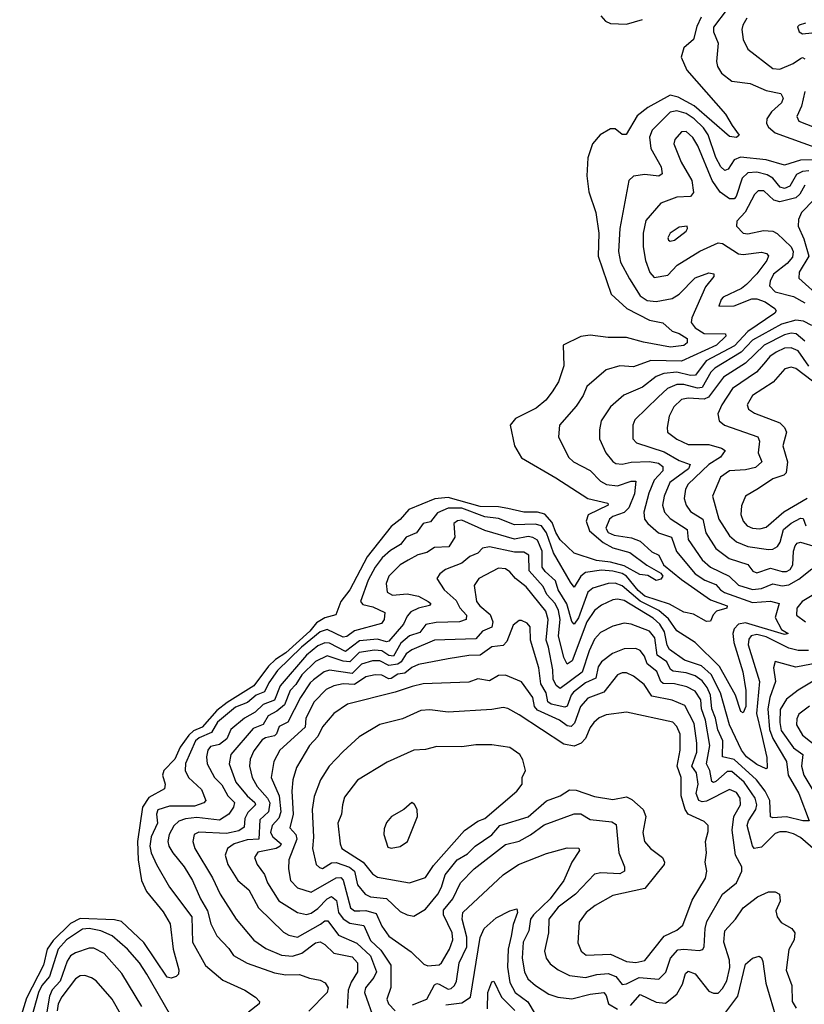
# Model space of a CAD drawing. Extents: x 1678759 to 1859541, y 384609 to 522867.
# Tile 150 of 256: x 1731360 to 1734792, y 459023 to 463328. Entities that reach past the tile are written whole.
import ezdxf

# ---------------------------------------------------------------- set-up
doc = ezdxf.new("R2010")
doc.units = 0

msp = doc.modelspace()

# ---------------------------------------------------------------- linework, layer by layer
at = {"layer": '0CON20XD'}
for points in [[(1734455, 463374.2), (1734394.8, 463295), (1734395.8, 463275), (1734416.1, 463225), (1734408.9, 463145), (1734413.2, 463123.2), (1734430.4, 463095), (1734475, 463059.7), (1734555, 463049.3), (1734625, 463018.6), (1734690, 463005), (1734700.5, 462985), (1734693.2, 462965), (1734648.4, 462925), (1734628.4, 462895), (1734627.2, 462875), (1734635, 462858.5), (1734665, 462833.4), (1734854.5, 462765)], [(1734341, 463339), (1734322.2, 463297.8), (1734308.2, 463241.8), (1734265, 463204.6), (1734254.4, 463165), (1734278.3, 463108.3), (1734447.5, 462915), (1734476.9, 462865), (1734507.3, 462822.7), (1734495, 462812.5), (1734465, 462816.9), (1734311.2, 462951.2), (1734239.9, 462989.9), (1734205, 462997.8), (1734108.2, 462945), (1734061.9, 462908.1), (1734013.2, 462826.8), (1733995, 462825.7), (1733965, 462850.6), (1733945, 462850.8), (1733899.2, 462825), (1733866.4, 462785), (1733844.8, 462725), (1733840.7, 462645), (1733850.2, 462575), (1733880, 462485), (1733893.8, 462395), (1733890.9, 462295), (1733947.5, 462127.5), (1734015.9, 462065), (1734115, 462013.8), (1734173.5, 462003.5), (1734215, 461966.7), (1734245, 461956.5), (1734280, 461935), (1734279.8, 461915), (1734265, 461903.8), (1734206.8, 461896.8), (1734088.3, 461918.3), (1734015, 461938.9), (1733935, 461939.4), (1733855, 461949.2), (1733815, 461943.4), (1733737.5, 461905), (1733740, 461815), (1733717, 461745), (1733689.5, 461700.5), (1733661.6, 461665), (1733619.8, 461630.2), (1733529.6, 461585), (1733505.6, 461555), (1733524.5, 461465), (1733555, 461412.5), (1733704.9, 461324.9), (1733845.4, 461235), (1733932.5, 461215), (1733934.2, 461205), (1733847, 461163), (1733837.8, 461135), (1733853.4, 461093.4), (1733912.4, 461042.4), (1733955, 461019.7), (1734028.5, 460998.5), (1734103.1, 460943.1), (1734165, 460908.6), (1734173.1, 460895), (1734165, 460881.4), (1734145, 460876.8), (1734108.1, 460898.1), (1734072.4, 460902.4), (1734005, 460939.9), (1733945, 460956.5), (1733883, 460963), (1733785, 460995.5), (1733725, 461053.4), (1733705, 461085.7), (1733689.3, 461129.3), (1733656.7, 461166.7), (1733625, 461174.9), (1733565, 461175.4), (1733495, 461191.6), (1733455, 461198.5), (1733375, 461200.1), (1733235, 461239.8), (1733176.6, 461233.4), (1733062.7, 461187.3), (1733025, 461142.6), (1732985, 461111.7), (1732881, 460979), (1732804.5, 460835), (1732764.6, 460785), (1732743.5, 460726.5), (1732695, 460713.3), (1732659.1, 460690.9), (1732630.1, 460655), (1732525, 460560.4), (1732478.8, 460531.2), (1732448.3, 460501.7), (1732385, 460415.9), (1732267.7, 460342.3), (1732222.8, 460307.2), (1732158.3, 460235), (1732121.4, 460218.6), (1732100, 460200), (1732062.6, 460147.4), (1732039.7, 460095), (1731990.8, 460045), (1731985.7, 460025), (1731996.1, 459985), (1731994.4, 459965), (1731925, 459927.8), (1731897.3, 459885), (1731876.2, 459735), (1731878.9, 459655), (1731893.4, 459565), (1731915, 459516.7), (1731987.5, 459427.5), (1732019.2, 459375), (1732032.3, 459265), (1732056.2, 459173.8), (1732054.5, 459155.5), (1732044.6, 459145.4), (1732022.9, 459137.1), (1732005, 459142.1), (1731903.3, 459293.3), (1731805.2, 459385.2), (1731775, 459392.3), (1731625, 459398.8), (1731583.1, 459376.9), (1731507.5, 459302.5), (1731481.3, 459265), (1731463.9, 459195), (1731390.4, 459049.6), (1731360.4, 458955)], [(1733901.9, 463345), (1733922.1, 463322.1), (1733945, 463312), (1734015, 463309.4), (1734085, 463329.8)], [(1734541.5, 463335), (1734523.1, 463305), (1734519.2, 463285), (1734525, 463242), (1734545, 463199.2), (1734655, 463114.6), (1734685, 463111.9), (1734743.1, 463136.9), (1734775, 463159.3), (1734785, 463162.7), (1734795, 463157.5)], [(1734797.5, 463312.5), (1734770, 463305), (1734763, 463297), (1734770, 463275), (1734785, 463266.2), (1734825, 463270.5)], [(1734795.2, 463015), (1734779.9, 462950.1), (1734759.3, 462905), (1734768.2, 462885), (1734835, 462858.4)], [(1734854.7, 462715.3), (1734775, 462714.1), (1734705, 462692.5), (1734624.9, 462714.9), (1734512.9, 462727.1), (1734485, 462715.3), (1734458.7, 462675), (1734445, 462669.3), (1734427.9, 462685), (1734405.4, 462725.4), (1734371.1, 462825), (1734351.8, 462855), (1734310.2, 462895), (1734275, 462918.3), (1734235, 462929.7), (1734205.7, 462924.3), (1734127.2, 462845), (1734114.8, 462815), (1734121.1, 462765), (1734166.7, 462685), (1734171.1, 462655), (1734155.4, 462644.6), (1734095, 462650.9), (1734045.4, 462644.6), (1734024.5, 462625.5), (1733985.3, 462415), (1733980, 462315), (1733988.8, 462268.8), (1734027.3, 462195), (1734075, 462121.1), (1734105, 462100.4), (1734145, 462096.2), (1734215, 462108.6), (1734245, 462127.6), (1734315, 462200), (1734375, 462221.5), (1734397.1, 462217.1), (1734396.9, 462205), (1734360.4, 462159.6), (1734299.8, 462025), (1734296.7, 462005), (1734315, 461980.7), (1734355, 461956.6), (1734447.5, 461955), (1734448.6, 461945), (1734407.6, 461905), (1734255.1, 461834.9), (1734121.4, 461838.6), (1734045, 461810), (1733985, 461815.3), (1733925, 461797.9), (1733840.9, 461725), (1733824.7, 461685), (1733795, 461638.1), (1733720.9, 461555), (1733717.5, 461505), (1733761.2, 461415), (1733782.5, 461395), (1733855, 461356.7), (1733900.4, 461310.4), (1733926.4, 461296.4), (1733975, 461290), (1734035, 461310.2), (1734055, 461310.6), (1734049.7, 461255), (1734024.4, 461194.4), (1734005, 461173.3), (1733955, 461156.2), (1733940, 461145), (1733924.7, 461105), (1733935, 461085.4), (1733961.2, 461075), (1734037.1, 461062.9), (1734075, 461048.6), (1734125, 461001.2), (1734156.7, 460986.7), (1734176.7, 460945), (1734255, 460880.2), (1734381.5, 460791.5), (1734455.6, 460765), (1734454.1, 460755.9), (1734408.5, 460741.5), (1734394, 460726), (1734381.3, 460698.7), (1734365, 460696.5), (1734308.3, 460728.3), (1734265, 460738.3), (1734203.3, 460773.3), (1734095, 460807.4), (1734065, 460831.8), (1734014.5, 460895), (1733995, 460906.9), (1733955, 460917), (1733905, 460920.7), (1733835, 460910.6), (1733814.6, 460895.4), (1733785, 460846.4), (1733769.1, 460869.1)], [(1734812, 462668), (1734785, 462665.1), (1734758.3, 462651.7), (1734728.9, 462601.1), (1734705, 462589.7), (1734686.7, 462596.7), (1734654.9, 462634.9), (1734630.2, 462650.2), (1734585, 462661.7), (1734545, 462658), (1734520.8, 462635), (1734494.8, 462555.2), (1734485, 462544.7), (1734465, 462544.4), (1734424.4, 462574.4), (1734389.4, 462625), (1734326.8, 462776.8), (1734305, 462813.9), (1734275, 462839.2), (1734255, 462837.3), (1734225.5, 462805), (1734221.5, 462785), (1734254.2, 462705), (1734300.5, 462625), (1734307.1, 462572.9), (1734294.7, 462555.3), (1734235, 462552.3), (1734165, 462526.6), (1734099.5, 462450.5), (1734087.6, 462395), (1734087.4, 462335), (1734098.3, 462275), (1734116.9, 462223.1), (1734135, 462201.6), (1734195, 462211.8), (1734235.5, 462254.5), (1734335, 462316.6), (1734415, 462352), (1734435, 462350), (1734505, 462304.3), (1734525, 462301.7), (1734605, 462312.5), (1734626.7, 462306.7), (1734635.3, 462295.3), (1734628.8, 462275), (1734585, 462217.5), (1734539.8, 462170.2), (1734517.2, 462152.8), (1734438.1, 462115), (1734428.2, 462105), (1734418.8, 462075), (1734485, 462077), (1734562.8, 462107.2), (1734585, 462108.5), (1734621.2, 462095), (1734663.5, 462065), (1734668.9, 462055), (1734663.5, 462045), (1734545, 461964.6), (1734487.2, 461902.8), (1734363.7, 461836.3), (1734316.3, 461773.7), (1734295, 461772.5), (1734235, 461786.7), (1734178.3, 461781.7), (1734145, 461767.8), (1734085, 461722), (1734003.2, 461686.8), (1733944.8, 461635.2), (1733903.8, 461575), (1733896.1, 461535), (1733896.9, 461495), (1733924.6, 461435), (1733955, 461396.1), (1733968.1, 461388.1), (1733995, 461384.3), (1734035, 461393.3), (1734115, 461396.9), (1734155, 461389.2), (1734172.9, 461375), (1734173.6, 461355), (1734135, 461315.3), (1734111.8, 461258.2), (1734090.6, 461175), (1734093.8, 461145), (1734108.2, 461125), (1734155.2, 461085.2), (1734211.6, 461065), (1734232.7, 461002.7), (1734315, 460905.6), (1734357.4, 460877.4), (1734405, 460859.4), (1734425.4, 460835.4), (1734443.2, 460823.2), (1734565, 460779.7), (1734645, 460785.9), (1734682.5, 460775), (1734665.3, 460715), (1734692.7, 460662.7), (1734721.4, 460645), (1734705, 460640.4), (1734535, 460691.6), (1734504.9, 460685.1), (1734484.9, 460665.1), (1734480.3, 460645), (1734484.3, 460605), (1734522.8, 460477.2), (1734536.4, 460395), (1734536.6, 460325), (1734525, 460297.1), (1734515, 460302.9), (1734491.6, 460375), (1734420.8, 460500.8), (1734315.2, 460605.2), (1734235, 460656.7), (1734198.5, 460708.5), (1734156.7, 460745), (1734075, 460785.9), (1733995, 460852.4), (1733965, 460863.9), (1733935, 460863.8), (1733867.9, 460842.1), (1733845, 460825.8), (1733805, 460713.1), (1733785, 460685.9), (1733775, 460696.4), (1733753.9, 460773.9), (1733715.7, 460835), (1733703.3, 460875), (1733659, 460915), (1733645.9, 460935), (1733645.8, 461005), (1733625, 461052.3), (1733605, 461064.8), (1733585, 461068.1), (1733525, 461056.8), (1733395.4, 461095), (1733295, 461139.6), (1733275, 461137.6), (1733258.9, 461125), (1733264.2, 461065.8), (1733236.8, 461023.2), (1733175, 461021.1), (1733140.7, 460999.3), (1733101.8, 460988.2), (1733060, 460965), (1733025, 460944.2), (1732975, 460894.6), (1732963.2, 460863.2), (1732967.7, 460825), (1732991.8, 460811.8), (1733055, 460817.6), (1733105, 460807.9), (1733147.5, 460785), (1733158.1, 460775), (1733153.4, 460766.6), (1733105, 460755.9), (1733071, 460739), (1733055, 460720.3), (1733039.4, 460685), (1732975, 460611), (1732965, 460607.8), (1732925, 460619.9), (1732847, 460613), (1732785, 460566.5), (1732715, 460602.2), (1732695, 460603.3), (1732665, 460590.1), (1732615, 460550.3), (1732499.4, 460415), (1732475, 460352.3), (1732425, 460333.6), (1732389.8, 460300.2), (1732344.2, 460275), (1732284.2, 460225), (1732266.4, 460183.6), (1732235, 460159), (1732215, 460154.8)], [(1734794, 462605), (1734772.2, 462565), (1734755, 462549.3), (1734685, 462531.9), (1734659.6, 462539.6), (1734615, 462580), (1734590.7, 462579.3), (1734575, 462563.6), (1734533.9, 462486.1), (1734497.5, 462447.5), (1734495.5, 462425), (1734524.5, 462394.5), (1734545, 462392.5), (1734613.1, 462406.9), (1734655, 462404.3), (1734673.7, 462393.7), (1734734.8, 462335), (1734744, 462315), (1734740.5, 462289.5), (1734717.7, 462262.3), (1734657.6, 462215), (1734642.4, 462185), (1734640.4, 462165), (1734665, 462138.1), (1734745, 462118.5), (1734795, 462090)], [(1734835, 462542.5), (1734779.4, 462485), (1734767.3, 462455), (1734765.4, 462425), (1734789.6, 462369.6), (1734811.5, 462295), (1734770, 462225), (1734768.4, 462198.4), (1734868.3, 462108.3)], [(1734205, 462359.2), (1734225, 462364.4), (1734275, 462404.2), (1734282, 462415), (1734280, 462425), (1734245, 462420.8), (1734206, 462395), (1734195.8, 462375), (1734198, 462365), (1734205, 462359.2)], [(1734825, 461990.6), (1734789.4, 462009.4), (1734755, 462014.6), (1734693, 461997), (1734565, 461927.5), (1734516.1, 461873.9), (1734400.6, 461805), (1734383.5, 461786.5), (1734345, 461720.3), (1734325, 461717.1), (1734265, 461733), (1734235, 461732.7), (1734193.3, 461715), (1734152.7, 461677.3), (1734051, 461579), (1734042.2, 461555), (1734042.3, 461495), (1734058.6, 461478.6), (1734179.4, 461439.4), (1734245, 461400.4), (1734293.4, 461383.4), (1734285.3, 461365), (1734204.8, 461305), (1734179.2, 461245), (1734172.6, 461205), (1734180.8, 461175), (1734205, 461147.8), (1734279.5, 461099.5), (1734285, 461055.5), (1734346.1, 460966.1), (1734382.7, 460935), (1734464, 460895), (1734505, 460855.2), (1734565, 460836.3), (1734605, 460841), (1734655, 460862.3), (1734695, 460852.6), (1734725, 460857.4), (1734768, 460882), (1734825, 460927.1)], [(1734795, 461922.7), (1734756.2, 461955), (1734735, 461957.9), (1734705, 461949.9), (1734616.2, 461905), (1734535, 461826.2), (1734439.1, 461765), (1734372.7, 461677.3), (1734355, 461668.9), (1734285, 461673), (1734255, 461667.1), (1734222.2, 461635), (1734200.7, 461595), (1734192, 461545), (1734194.6, 461525), (1734235, 461493.7), (1734285, 461470.4), (1734375, 461470.6), (1734430, 461455), (1734445.6, 461445), (1734426.4, 461415), (1734375, 461383.7), (1734285, 461297.8), (1734272.3, 461275), (1734266.3, 461235), (1734275.6, 461205.6), (1734295, 461178.2), (1734348.3, 461145), (1734361.3, 461085), (1734405, 461016.1), (1734463.1, 460973.1), (1734545.5, 460945.5), (1734567, 460917), (1734585, 460909.3), (1734645, 460929.7), (1734695, 460915.6), (1734715, 460915.7), (1734730.3, 460925), (1734742.1, 460945), (1734744.8, 461005), (1734751.7, 461028.3), (1734760.6, 461039.4), (1734775, 461043.3), (1734843.6, 461023.6)], [(1734812.8, 461812.8), (1734765, 461880), (1734735, 461894.1), (1734705, 461891.8), (1734668.8, 461875), (1734641.6, 461855), (1734615.8, 461824.2), (1734583, 461787), (1734478.4, 461715), (1734431.5, 461645), (1734414.6, 461605), (1734420, 461575), (1734443.1, 461555), (1734588.8, 461505), (1734595.8, 461485.8), (1734590.6, 461435), (1734606.2, 461395), (1734579, 461371), (1734535, 461360.8), (1734465, 461355.2), (1734425, 461328.5), (1734391.3, 461245), (1734418.1, 461145), (1734465, 461071.3), (1734495, 461045.8), (1734545, 461025.6), (1734635, 461011.7), (1734655, 461013.1), (1734675, 461025.3), (1734686.5, 461043.5), (1734701.4, 461098.6), (1734735, 461127.1), (1734775, 461149.3), (1734787.2, 461147.2), (1734799, 461115)], [(1734827.4, 461747.4), (1734755, 461802.6), (1734735, 461809.2), (1734707.7, 461802.3), (1734656, 461744), (1734566.2, 461685), (1734541.8, 461645), (1734547.8, 461625), (1734575, 461608.2), (1734685, 461566.1), (1734705.4, 461545), (1734713.9, 461525), (1734697.8, 461465), (1734719, 461395), (1734713.6, 461346.4), (1734703.2, 461336.8), (1734655, 461320.5), (1734591.2, 461278.8), (1734535.5, 461245), (1734517.4, 461202.6), (1734515.3, 461165), (1734524.2, 461135), (1734542.1, 461115), (1734565, 461105.2), (1734598.3, 461101.7), (1734625, 461109.5), (1734702.9, 461177.1), (1734805, 461236)], [(1733769.1, 460869.1), (1733695, 460996.8), (1733665, 461084.7), (1733642.9, 461115), (1733615, 461122.6), (1733525, 461120.3), (1733455, 461146.8), (1733395, 461154.6), (1733295, 461192.3), (1733235, 461192.9), (1733187.3, 461172.7), (1733157.3, 461132.7), (1733124.8, 461125.2), (1733095.7, 461084.3), (1733051.3, 461065), (1733026.4, 461033.6), (1732982, 461008), (1732945.8, 460975), (1732915, 460933.8), (1732885, 460877.7), (1732851.5, 460785), (1732862, 460772), (1732905, 460761.2), (1732957, 460737), (1732954.7, 460705), (1732942.3, 460687.7), (1732825, 460656.1), (1732791.4, 460631.4), (1732775, 460628.5), (1732705, 460661.6), (1732675, 460651.1), (1732593.4, 460585), (1732487.8, 460482.2), (1732450.5, 460429.5), (1732431.1, 460388.9), (1732395, 460374.3), (1732357.1, 460342.9), (1732305, 460322.2), (1732225, 460257.4), (1732199.1, 460210.9), (1732145, 460188.3), (1732129.7, 460175), (1732085, 460075.6), (1732083.8, 460045), (1732099.4, 460015), (1732155, 459962.1), (1732174.7, 459915), (1732166.1, 459903.9), (1732125, 459889.8), (1732015, 459889.6), (1731965, 459873.8), (1731958.4, 459855), (1731963.7, 459815), (1731935.8, 459755), (1731929.8, 459715), (1731934.8, 459685), (1731958.2, 459635), (1732015.3, 459535), (1732112.9, 459405), (1732116, 459295), (1732172.8, 459192.8), (1732249, 459129), (1732345.6, 459085), (1732391.4, 459055), (1732409.4, 459035), (1732408.1, 459025), (1732361.4, 458988.6)], [(1734810.5, 460569.5), (1734765, 460569.5), (1734725, 460580.8), (1734625, 460630.6), (1734585, 460640), (1734559.6, 460635), (1734549.7, 460620.3), (1734547, 460595), (1734596.8, 460435), (1734583.9, 460295), (1734605.6, 460204.4), (1734628.3, 460101.7), (1734629.2, 460055), (1734625, 460052.2), (1734585, 460071.2), (1734539.8, 460105), (1734518, 460135), (1734464.9, 460244.9), (1734426.2, 460385), (1734385, 460464.8), (1734343.2, 460503.2), (1734268.3, 460528.3), (1734203.3, 460575), (1734193, 460593), (1734181.5, 460651.5), (1734161, 460685), (1734131.2, 460711.2), (1734005, 460788.5), (1733975, 460795.2), (1733955, 460791.6), (1733905, 460768.9), (1733875, 460744.7), (1733841.6, 460695), (1733776.5, 460525), (1733755, 460510.4), (1733740.6, 460539.4), (1733717.1, 460635), (1733724.6, 460705), (1733716.8, 460745), (1733702.1, 460775), (1733665.8, 460815), (1733650.7, 460850.7), (1733588.3, 460918.3), (1733587.7, 460987.7), (1733565, 461000.6), (1733525, 461000.4), (1733415, 461023.5), (1733385, 461017.5), (1733364.8, 460995.2), (1733329, 460981), (1733295, 460951.5), (1733223.1, 460925), (1733197.5, 460905), (1733185.6, 460885), (1733217.3, 460835), (1733269.4, 460789.4), (1733286.3, 460756.3), (1733314.1, 460725), (1733313.3, 460705), (1733284.8, 460695.2), (1733182.7, 460692.7), (1733136.3, 460683.7), (1733110.9, 460649.1), (1733065, 460634.6), (1733027.6, 460602.4), (1732995, 460544.9), (1732975, 460548.8), (1732945, 460568.2), (1732911.9, 460571.9), (1732845, 460561.7), (1732805, 460520), (1732775, 460523.7), (1732705, 460546.2), (1732655, 460521.9), (1732595, 460464), (1732568.6, 460421.4), (1732543.3, 460395), (1732518.1, 460331.9), (1732485.6, 460304.4), (1732447, 460285), (1732425, 460247.3), (1732381.5, 460228.5), (1732283.3, 460115), (1732276.2, 460075), (1732306.2, 459995), (1732355.3, 459935.3), (1732389, 459905), (1732391.3, 459895), (1732357.7, 459862.3), (1732345.8, 459835), (1732341.7, 459798.3), (1732318.6, 459781.4), (1732265, 459769.8), (1732144.2, 459775.8), (1732123.6, 459765), (1732118, 459735), (1732126.9, 459705), (1732203.4, 459576.6), (1732237.4, 459505), (1732306.7, 459395), (1732385, 459303.6), (1732437.2, 459267.2), (1732505, 459238), (1732553.6, 459233.6), (1732595, 459247.5), (1732655, 459291.6), (1732675, 459296.2), (1732695, 459285.4), (1732735, 459246.7), (1732815, 459230.3), (1732838.6, 459205), (1732838.1, 459165), (1732810, 459120), (1732797, 459085), (1732793.5, 459006.5)], [(1734855, 460516.4), (1734755, 460496.6), (1734665, 460522), (1734657.1, 460495), (1734666.6, 460435), (1734641.1, 460365), (1734632.2, 460315), (1734639.5, 460225), (1734655.2, 460185.2), (1734714.4, 460085), (1734722.1, 460025), (1734769, 459945), (1734814.1, 459825.9), (1734785.3, 459824.7), (1734715, 459842.5), (1734655, 459838.9), (1734645, 459843.1), (1734641.9, 459915), (1734621.3, 459955), (1734583.2, 460005), (1734485, 460093.2), (1734434.8, 460104.8), (1734436.6, 460175), (1734413.8, 460223.8), (1734403.2, 460275), (1734387.4, 460315), (1734382.2, 460375), (1734367.8, 460407.8), (1734345, 460437.8), (1734315, 460460), (1734275, 460472.6), (1734219.4, 460479.4), (1734206.7, 460486.7), (1734190.6, 460520.6), (1734149.1, 460549.1), (1734138.8, 460625), (1734115, 460655.2), (1734035, 460684.8), (1734005, 460690), (1733955, 460677.2), (1733901.5, 460648.5), (1733875, 460619.2), (1733850.9, 460569.1), (1733821.3, 460475), (1733725, 460404.3), (1733707.6, 460417.6), (1733693.4, 460445), (1733692.9, 460485), (1733673.9, 460585), (1733663, 460615), (1733672.4, 460705), (1733661.9, 460741.9), (1733575, 460849.1), (1733528.9, 460885), (1733504.4, 460914.4), (1733485, 460926.6), (1733455, 460930.4), (1733369.4, 460885), (1733347.7, 460855), (1733358.8, 460785), (1733373.2, 460765), (1733417.6, 460727.6), (1733429.4, 460695), (1733425, 460672.5), (1733385, 460654.8), (1733355, 460621.7), (1733175, 460614.8), (1733075, 460573.3), (1733051.2, 460555), (1733029.5, 460520.5), (1733015, 460509.8), (1732975, 460504.7), (1732935, 460525.4), (1732904.3, 460525.7), (1732855, 460511.1), (1732815, 460468.9), (1732715, 460484.6), (1732692.8, 460477.2), (1732645, 460441.9), (1732630.6, 460429.4), (1732588, 460365), (1732533.1, 460256.9), (1732495, 460238.1), (1732484.4, 460205.6), (1732475, 460197.3), (1732435, 460189), (1732420.7, 460179.3), (1732385, 460130.8), (1732369.2, 460095), (1732365.2, 460065), (1732377.1, 460015), (1732398.8, 459975), (1732444.8, 459925), (1732454, 459904), (1732449.4, 459865), (1732410.8, 459829.2), (1732406.7, 459745), (1732355, 459742.6), (1732299.2, 459725), (1732268.7, 459705), (1732259.1, 459675), (1732270.2, 459635), (1732313.9, 459565), (1732363.3, 459523.3), (1732405.7, 459445.7), (1732515, 459338.2), (1732537.5, 459325), (1732575, 459316.9), (1732676.8, 459373.2), (1732695, 459388.6), (1732708.8, 459388.8), (1732755.4, 459325.4), (1732835, 459291), (1732895.4, 459235), (1732921.4, 459165), (1732909.6, 459140.4), (1732873.7, 459095), (1732869, 459075), (1732911.5, 458955)], [(1734867.6, 460835), (1734783.4, 460785), (1734760, 460755), (1734758.8, 460725), (1734797.7, 460695)], [(1734895, 459649.5), (1734775, 459752), (1734745, 459769), (1734715, 459777.3), (1734685, 459777.2), (1734665, 459769.7), (1734605, 459710.4), (1734573.5, 459705), (1734565, 459715.7), (1734542.1, 459805), (1734548.3, 459825), (1734580.3, 459875), (1734584.5, 459895), (1734578, 459925), (1734529, 459995), (1734475, 460041), (1734455, 460041.1), (1734405, 459997.9), (1734395, 459992.6), (1734387.6, 459997.6), (1734378.5, 460045), (1734363.9, 460075), (1734378.7, 460155), (1734360.2, 460265), (1734343.1, 460315), (1734340, 460355), (1734315, 460392.6), (1734279.1, 460410.9), (1734224.9, 460424.9), (1734175, 460426.3), (1734164.5, 460435), (1734147.7, 460477.7), (1734105, 460511.8), (1734093.5, 460545), (1734075, 460570.7), (1734055, 460579.4), (1734005, 460577.6), (1733953.1, 460556.9), (1733905, 460520.8), (1733890.9, 460499.1), (1733880.8, 460449.2), (1733835, 460428.9), (1733782.4, 460387.6), (1733772.2, 460375), (1733755, 460326.9), (1733745, 460322.5), (1733685, 460335.9), (1733670.5, 460345), (1733663.9, 460385), (1733640, 460425), (1733631.2, 460495), (1733594.2, 460615), (1733593.2, 460673.2), (1733579.8, 460689.8), (1733555, 460701.9), (1733545, 460700.8), (1733519.4, 460680.6), (1733491, 460609), (1733475, 460591.6), (1733425, 460586.2), (1733375, 460549.6), (1733325, 460548.1), (1733235, 460533.3), (1733105, 460509), (1733075, 460495.6), (1733045, 460470.9), (1733015, 460467.3), (1732985, 460447.3), (1732975, 460446.4), (1732945, 460462), (1732915, 460463.6), (1732875, 460454.4), (1732825, 460421.5), (1732775, 460424.4), (1732734.4, 460415), (1732700.4, 460399.6), (1732648.8, 460345), (1732611.7, 460275), (1732609.4, 460235), (1732498.9, 460135), (1732471.4, 460085), (1732460.8, 460015), (1732494.9, 459934.9), (1732502.4, 459865), (1732493.3, 459836.7), (1732465, 459804.7), (1732457.3, 459775), (1732467.6, 459755), (1732503.8, 459725), (1732499.6, 459715), (1732482.8, 459705), (1732402.1, 459687.9), (1732387.9, 459665), (1732398.9, 459635), (1732431.4, 459591.4), (1732444.2, 459554.2), (1732494.2, 459475), (1732575, 459424.2), (1732615, 459415.2), (1732635, 459421.5), (1732665, 459442.5), (1732705, 459484.4), (1732725, 459494.8), (1732746.6, 459476.6), (1732755.4, 459425), (1732775, 459396.5), (1732805, 459378.2), (1732865, 459368.2), (1732895, 459302.6), (1732939.8, 459259.8), (1732983.6, 459195), (1732983.3, 459096.7), (1732966.8, 459045), (1732974.3, 459025), (1733002.7, 458995)], [(1733995, 459109.4), (1734015, 459113.2), (1734069.9, 459140.1), (1734156.5, 459133.5), (1734186.8, 459163.2), (1734207.5, 459225), (1734239.3, 459260.7), (1734265, 459264.4), (1734332.2, 459257.8), (1734347.8, 459262.2), (1734354.7, 459275.3), (1734358.6, 459355), (1734366.5, 459385), (1734435, 459504.6), (1734496.2, 459555), (1734518.5, 459605), (1734519.6, 459625), (1734491.7, 459675), (1734477.2, 459785), (1734484.2, 459845), (1734513.4, 459895), (1734512.4, 459925), (1734495, 459949), (1734465, 459961.7), (1734365, 459910.9), (1734345, 459908.5), (1734331.2, 459915), (1734320, 459945), (1734327.7, 459985), (1734320.7, 460035), (1734300.8, 460065), (1734322.5, 460125), (1734322.7, 460165), (1734310.9, 460250.9), (1734269.4, 460329.4), (1734215, 460352.6), (1734125, 460371.1), (1734091.5, 460421.5), (1734045, 460458), (1734015, 460472.8), (1733995, 460472.8), (1733975, 460463.9), (1733915, 460388.6), (1733845, 460361.4), (1733813.3, 460325), (1733787.7, 460252.3), (1733772.6, 460237.4), (1733755, 460241.5), (1733722, 460265), (1733625, 460310), (1733612.1, 460325), (1733604.4, 460365), (1733555, 460432.5), (1733485, 460462.5), (1733455, 460460.7), (1733415, 460438.2), (1733365, 460445.9), (1733325, 460431.8), (1733125, 460424.8), (1733077.2, 460412.8), (1733002.1, 460387.9), (1732794.8, 460335.2), (1732735, 460295.4), (1732685, 460236.2), (1732665.2, 460194.8), (1732628.4, 460155), (1732571.5, 460058.5), (1732555.7, 460005), (1732550.4, 459955), (1732557, 459855), (1732542.4, 459795), (1732568.9, 459765), (1732572.8, 459745), (1732537.7, 459655), (1732536.4, 459615), (1732545.4, 459565), (1732575, 459531.8), (1732635, 459513.1), (1732745, 459575.6), (1732765, 459578.1), (1732776, 459566), (1732808.1, 459445), (1732825, 459432.3), (1732848, 459432), (1732875, 459434), (1732920.3, 459420.3), (1732944.3, 459364.3), (1732975, 459321.3), (1733072.6, 459252.6), (1733128.2, 459198.2), (1733145, 459191.2), (1733194.7, 459195.3), (1733205.6, 459204.4), (1733240.4, 459265), (1733255.5, 459305), (1733252.4, 459335), (1733214.4, 459414.4), (1733214.5, 459435), (1733254.4, 459485), (1733288.4, 459555), (1733348.2, 459615), (1733485, 459721.2), (1733545, 459736.5), (1733595.4, 459764.6), (1733655, 459808.6), (1733785, 459855.3), (1733814.6, 459855.4), (1733855, 459831.1), (1733950.5, 459820.5), (1733969.9, 459809.9), (1733980.4, 459685), (1734005.4, 459625), (1734005.3, 459605), (1733985, 459593.7), (1733902.3, 459597.7), (1733875, 459591.6), (1733791.2, 459505), (1733715, 459447.4), (1733675.2, 459395), (1733673.8, 459335), (1733655.3, 459255), (1733662.5, 459225), (1733680, 459200), (1733715, 459173.9), (1733765, 459149.2), (1733835, 459140), (1733885, 459154), (1733935, 459157.7), (1733967.2, 459145), (1733995, 459109.4)], [(1734845, 460444.8), (1734765, 460396.9), (1734715, 460357.6), (1734687.1, 460312.9), (1734684.6, 460255.4), (1734690.8, 460220.8), (1734745.1, 460145.1), (1734785.7, 460115), (1734779.6, 460065), (1734790, 460025), (1734866.9, 459896.9)], [(1734055, 459206.7), (1734095, 459214.7), (1734179.6, 459320.4), (1734235, 459346.8), (1734260.7, 459369.3), (1734301.2, 459478.8), (1734360, 459575), (1734366.2, 459605), (1734358.9, 459645), (1734364.2, 459685), (1734359.4, 459735), (1734371.3, 459778.7), (1734371.9, 459805), (1734355, 459823.1), (1734285, 459854.1), (1734270.9, 459875), (1734253, 459935), (1734254.4, 460015), (1734236.1, 460065), (1734249.6, 460135), (1734248.6, 460205), (1734235, 460237.5), (1734217.5, 460257.5), (1734015, 460300), (1733925, 460289.1), (1733895, 460275.3), (1733871.8, 460255), (1733856.1, 460233.9), (1733835.2, 460184.8), (1733815.7, 460164.3), (1733785, 460152.4), (1733740.2, 460160.2), (1733545, 460288.9), (1733495, 460316.2), (1733475, 460320.8), (1733425, 460312.4), (1733235, 460300.8), (1733155, 460311.2), (1733115, 460307.3), (1733035, 460272.1), (1732935, 460246.5), (1732845, 460192.7), (1732775, 460128.2), (1732714.7, 460065), (1732675.8, 460005), (1732648.3, 459931.7), (1732639.5, 459875), (1732645.3, 459754.7), (1732641.8, 459705), (1732657.9, 459635), (1732671.2, 459621.2), (1732685, 459617.5), (1732725, 459641.4), (1732745, 459642.9), (1732802.3, 459622.3), (1732825, 459604.7), (1732837.8, 459545), (1732871.8, 459505), (1732895, 459493.7), (1732965.1, 459485.1), (1733025, 459429.2), (1733055, 459413.8), (1733085, 459409.1), (1733135, 459439.1), (1733190, 459505), (1733205.9, 459535), (1733221.4, 459588.6), (1733274.6, 459655.4), (1733319, 459681), (1733352.2, 459715), (1733425.1, 459764.9), (1733460.7, 459805), (1733585, 459843), (1733665, 459912.7), (1733725, 459934.3), (1733765, 459960.7), (1733795, 459959.5), (1733875, 459931.6), (1733955, 459918.1), (1734015, 459930), (1734038, 459918), (1734087.5, 459875), (1734099.5, 459845), (1734086.4, 459775), (1734093.6, 459735), (1734120, 459705), (1734172.2, 459665), (1734181.1, 459645), (1734179.4, 459635), (1734095, 459529.6), (1733955, 459498.9), (1733876.9, 459455), (1733837.8, 459425), (1733807.2, 459382.8), (1733802.3, 459292.3), (1733816.9, 459255), (1733838, 459238), (1733945, 459242), (1734015, 459210.8), (1734055, 459206.7)], [(1734815, 460326.8), (1734768.9, 460291.1), (1734759, 460271), (1734758.1, 460245), (1734785, 460200.6), (1734854.4, 460144.4)], [(1732215, 460154.8), (1732195, 460149.8), (1732184, 460135), (1732178.1, 460105), (1732181, 460075), (1732212.7, 460015), (1732245, 459982.2), (1732271.1, 459935), (1732299.5, 459905), (1732296.1, 459885), (1732275, 459854.1), (1732235, 459827.8), (1732135, 459840.1), (1732085.6, 459834.4), (1732056.2, 459823.8), (1732035, 459804), (1732013.9, 459765), (1732008.1, 459735), (1732012.7, 459715), (1732030.3, 459685), (1732080.5, 459625), (1732116.2, 459565), (1732151.4, 459485), (1732182.5, 459432.5), (1732195.8, 459375), (1732222.4, 459322.4), (1732275, 459267.3), (1732296.1, 459236.1), (1732355, 459202.5), (1732475, 459160.5), (1732525, 459152.4), (1732584.1, 459154.1), (1732628, 459138), (1732675, 459128.5), (1732696.4, 459116.4), (1732710.4, 459095), (1732705.4, 459075), (1732625, 458992.6)], [(1733065, 459554.2), (1733135, 459577.1), (1733169.9, 459630.1), (1733306.6, 459783.4), (1733365, 459824.6), (1733395.5, 459835), (1733535.6, 459955), (1733557.5, 459985), (1733558.9, 460015), (1733572.2, 460045), (1733561.4, 460091.4), (1733547.8, 460115), (1733505, 460145.5), (1733425, 460157.3), (1733355, 460157.3), (1733295, 460149.3), (1733185, 460150.4), (1733135, 460137.9), (1733085, 460133.9), (1732968.1, 460081.9), (1732837.4, 460002.6), (1732781.8, 459928.2), (1732772, 459895), (1732768.4, 459855), (1732751.6, 459815), (1732761.8, 459725), (1732770, 459705), (1732863, 459645), (1732903.6, 459593.6), (1732925, 459578.6), (1733065, 459554.2)], [(1732985, 459706.2), (1733025, 459712.5), (1733056.7, 459735), (1733100, 459845), (1733098.8, 459875), (1733087.3, 459897.3), (1733075, 459906.2), (1733040, 459875), (1732986.7, 459845), (1732965, 459817.5), (1732955, 459790), (1732953.3, 459765), (1732970.5, 459710.5), (1732985, 459706.2)], [(1733079, 459021), (1733141.4, 459045), (1733175, 459107.9), (1733185, 459114.2), (1733195, 459111.7), (1733235, 459090), (1733247.8, 459092.2), (1733262.4, 459105), (1733271, 459125), (1733282.2, 459205), (1733316.4, 459275), (1733316.2, 459316.2), (1733295.2, 459395), (1733298.1, 459425), (1733475, 459589.2), (1733542.9, 459635), (1733665, 459682.3), (1733755, 459706.7), (1733806.5, 459706.5), (1733808.6, 459695), (1733776, 459645), (1733740.3, 459565), (1733681, 459485), (1733608.1, 459415), (1733595, 459395.3), (1733587.1, 459345), (1733562, 459295), (1733558, 459225), (1733568.3, 459165), (1733583.4, 459135), (1733615.9, 459105.9), (1733675, 459068), (1733714.8, 459054.8), (1733775, 459047.4), (1733855, 459067.8), (1733915, 459074.7), (1733925, 459062.2), (1733936.1, 459025), (1733975, 459001.4)], [(1734031.5, 459018.5), (1734075, 459066.7), (1734145, 459032.8), (1734185, 459027.8), (1734235, 459067.1), (1734258.8, 459111.2), (1734272.6, 459157.4), (1734285, 459168), (1734315, 459156.9), (1734375, 459080.7), (1734395, 459071.2), (1734415, 459071.8), (1734435, 459092.9), (1734453.8, 459126.2), (1734465.9, 459184.1), (1734465, 459215.7), (1734440.8, 459295), (1734444.7, 459345), (1734491.8, 459395), (1734524.4, 459445), (1734587.4, 459492.6), (1734635, 459515.4), (1734665.3, 459515.3), (1734684.4, 459505), (1734686, 459474), (1734668.3, 459431.7), (1734674, 459405), (1734691.1, 459381.1), (1734738.2, 459355), (1734750.3, 459335), (1734748.1, 459305), (1734725, 459263.3), (1734712.7, 459172.7), (1734737.6, 459105), (1734739.4, 459035), (1734756.4, 459006.4)], [(1733225, 459020.4), (1733295, 459029.5), (1733332.3, 459055), (1733375.2, 459314.8), (1733391.5, 459355), (1733445, 459400.8), (1733505, 459431.4), (1733535, 459440), (1733538.5, 459425), (1733518.2, 459371.8), (1733509.4, 459320.6), (1733496.5, 459265), (1733493.8, 459186.2), (1733505, 459119.1), (1733527.5, 459075), (1733583.6, 459033.6), (1733615, 458980.4)], [(1732042.9, 458935), (1731917.1, 459155), (1731884.2, 459205), (1731831.9, 459265), (1731765, 459322.6), (1731715.6, 459345), (1731665, 459355.1), (1731635, 459351.5), (1731565, 459305.5), (1731528.6, 459265), (1731490.6, 459145), (1731457.6, 459105), (1731442.1, 459075), (1731411.9, 458965)], [(1731894, 459014), (1731807.6, 459157.6), (1731730, 459245), (1731685, 459268.9), (1731665, 459268.4), (1731605, 459248.8), (1731582.9, 459235), (1731568.3, 459211.7), (1731537.4, 459125), (1731503, 459087), (1731490.5, 459059.5), (1731473.1, 458955)], [(1734445, 458982.4), (1734501.4, 459058.6), (1734535, 459198.6), (1734565, 459225.6), (1734594.2, 459234.2), (1734605, 459226.2), (1734610.9, 459210.9), (1734624.7, 459115), (1734671.8, 458951.8)], [(1731855, 458887.5), (1731765, 459046.2), (1731695, 459125.4), (1731675, 459139.6), (1731645, 459149.2), (1731625, 459148.2), (1731605, 459134.7), (1731544.3, 459055.7), (1731529, 459025), (1731525.1, 458995)], [(1733407.2, 459002.8), (1733408.5, 459075), (1733425, 459120.8), (1733435, 459124), (1733467.2, 459055), (1733526.2, 458996.2)]]:
    msp.add_lwpolyline(points, dxfattribs=at)

doc.saveas('drawing.dxf')
